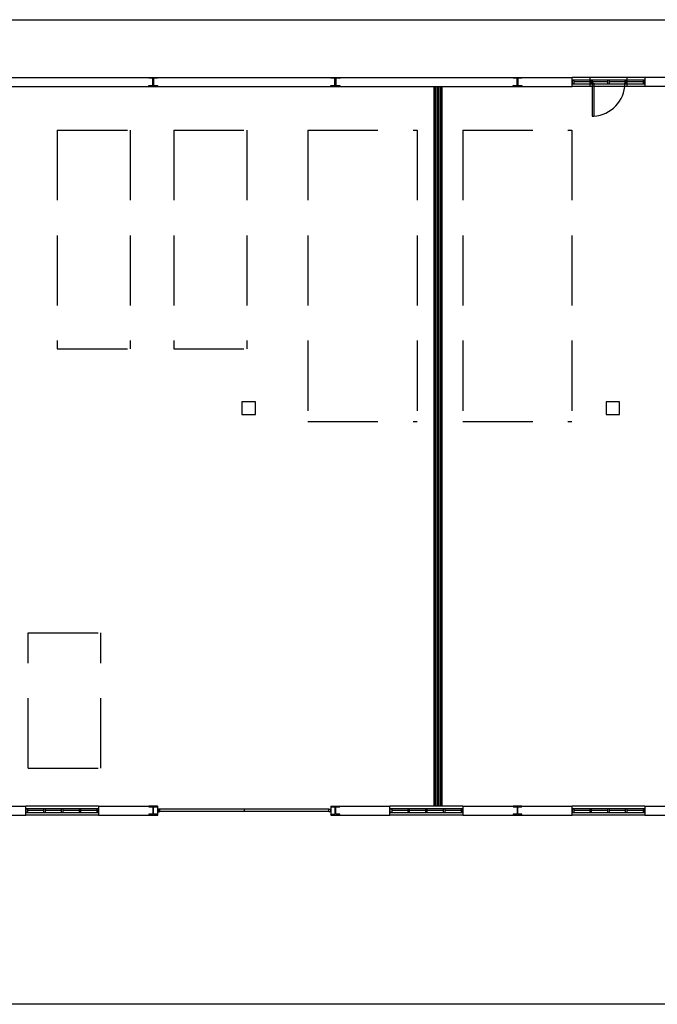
# Model space of a CAD drawing. Header units: millimetres. Extents: x -559 to 10735, y -2326 to 222.
# Tile 252 of 256: x 2415 to 2424, y -1797 to -1783. Entities that reach past the tile are written whole.
import ezdxf

# ---------------------------------------------------------------- set-up
doc = ezdxf.new("R2010")
doc.units = ezdxf.units.MM
doc.header["$LTSCALE"] = 4
doc.linetypes.add('HIDDEN', pattern=[0.375, 0.25, -0.125])
for name, color, linetype in [('Extremos da Area Total', 253, 'Continuous'), ('Modificaçoes da Planta Baixa', 255, 'Continuous'), ('Planta Baixa', 251, 'Continuous')]:
    doc.layers.add(name, color=color, linetype=linetype)
pattern_1 = [(45, (2346.128257, -1694.267369), (0.0057390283, 0.0210431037), [0.0270540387, -0.0054108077, 0, -0.0054108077])]

# ---------------------------------------------------------------- blocks, each defined once
blk = doc.blocks.new('AUW01D3S-flat-25-flat-1')
at = {"color": 9}
for p, q in [((0, 0.125), (-2, 0.125)), ((0, -0.125), (-2, -0.125))]:
    blk.add_line(p, q, dxfattribs=at)
blk = doc.blocks.new('AUD18D1S-flat-55-flat-1')
at = {"color": 9}
for p, q in [((-2, -0.125), (-2, 0.125)), ((0, 0.125), (0, -0.125))]:
    blk.add_line(p, q, dxfattribs=at)
blk = doc.blocks.new('AUD19D1S-flat-55-flat-1')
at = {"color": 9}
for p, q in [((-2, 0), (-2, 0)), ((0, 0), (0, 0))]:
    blk.add_line(p, q, dxfattribs=at)
blk = doc.blocks.new('AUD37D1S-flat-167-flat-1')
at = {"color": 9}
for p, q in [((-0.05, 0.05), (-0.05, -0.05)), ((0, 0.05), (-0.05, 0.05)), ((0, -0.05), (0, 0.05)), ((-0.05, -0.05), (0, -0.05))]:
    blk.add_line(p, q, dxfattribs=at)
at = {"color": 9, "width": 0.5, "flags": 3}
for p in [(-0.05, 0), (-0.05, -0.05)]:
    blk.add_attdef('JAMBPT', p, '', height=0.01, rotation=180, dxfattribs=at)
at = {"color": 9, "oblique": 36.8699, "width": 1.25, "flags": 3}
for p in [(-0.05, 0.05), (-0.05, 0), (-0.05, -0.05)]:
    blk.add_attdef('JAMBPT', p, '', height=0.00632, rotation=243.4349, dxfattribs=at)
blk = doc.blocks.new('AUD37D1S-flat-166-flat-1')
at = {"color": 9}
for p, q in [((0, -0.05), (0, 0.05)), ((0, 0.05), (0.05, 0.05)), ((0.05, 0.05), (0.05, -0.05)), ((0.05, -0.05), (0, -0.05))]:
    blk.add_line(p, q, dxfattribs=at)
at = {"color": 9, "text_generation_flag": 4, "width": 1.25, "flags": 3}
for p in [(0.05, 0.05), (0.05, 0), (0.05, -0.05)]:
    blk.add_attdef('JAMBPT', p, '', height=0.00632, rotation=296.5651, dxfattribs=at)
at = {"color": 9, "text_generation_flag": 4, "width": 0.5, "flags": 3}
for p in [(0.05, 0), (0.05, -0.05)]:
    blk.add_attdef('JAMBPT', p, '', height=0.01, dxfattribs=at)
blk = doc.blocks.new('AUD40D1S-flat-50-flat-1')
at = {"color": 9}
for p, q in [((-1, 0.05), (-1, -0.05)), ((1, 0.05), (-1, 0.05)), ((1, -0.05), (1, 0.05)), ((-1, -0.05), (1, -0.05))]:
    blk.add_line(p, q, dxfattribs=at)
blk = doc.blocks.new('AUD40D1S-flat-49-flat-1')
at = {"color": 9}
for p, q in [((-1, 0.05), (-1, -0.05)), ((1, 0.05), (-1, 0.05)), ((1, -0.05), (1, 0.05)), ((-1, -0.05), (1, -0.05))]:
    blk.add_line(p, q, dxfattribs=at)
blk = doc.blocks.new('AUD37D1S-flat-165-flat-1')
at = {"color": 9}
for p, q in [((-0.05, 0.05), (-0.05, -0.05)), ((0, 0.05), (-0.05, 0.05)), ((0, -0.05), (0, 0.05)), ((-0.05, -0.05), (0, -0.05))]:
    blk.add_line(p, q, dxfattribs=at)
at = {"color": 9, "width": 0.5, "flags": 3}
for p in [(-0.05, 0), (-0.05, -0.05)]:
    blk.add_attdef('JAMBPT', p, '', height=0.01, rotation=180, dxfattribs=at)
at = {"color": 9, "oblique": 36.8699, "width": 1.25, "flags": 3}
for p in [(-0.05, 0.05), (-0.05, 0), (-0.05, -0.05)]:
    blk.add_attdef('JAMBPT', p, '', height=0.00632, rotation=243.4349, dxfattribs=at)
blk = doc.blocks.new('AUD37D1S-flat-164-flat-1')
at = {"color": 9}
for p, q in [((-0.05, 0.05), (-0.05, -0.05)), ((0, 0.05), (-0.05, 0.05)), ((0, -0.05), (0, 0.05)), ((-0.05, -0.05), (0, -0.05))]:
    blk.add_line(p, q, dxfattribs=at)
at = {"color": 9, "width": 0.5, "flags": 3}
for p in [(-0.05, 0), (-0.05, -0.05)]:
    blk.add_attdef('JAMBPT', p, '', height=0.01, rotation=180, dxfattribs=at)
at = {"color": 9, "oblique": 36.8699, "width": 1.25, "flags": 3}
for p in [(-0.05, 0.05), (-0.05, 0), (-0.05, -0.05)]:
    blk.add_attdef('JAMBPT', p, '', height=0.00632, rotation=243.4349, dxfattribs=at)
blk = doc.blocks.new('AUD37D1S-flat-163-flat-1')
at = {"color": 9}
for p, q in [((-0.05, 0.05), (-0.05, -0.05)), ((0, 0.05), (-0.05, 0.05)), ((0, -0.05), (0, 0.05)), ((-0.05, -0.05), (0, -0.05))]:
    blk.add_line(p, q, dxfattribs=at)
at = {"color": 9, "width": 0.5, "flags": 3}
for p in [(-0.05, 0), (-0.05, -0.05)]:
    blk.add_attdef('JAMBPT', p, '', height=0.01, rotation=180, dxfattribs=at)
at = {"color": 9, "oblique": 36.8699, "width": 1.25, "flags": 3}
for p in [(-0.05, 0.05), (-0.05, 0), (-0.05, -0.05)]:
    blk.add_attdef('JAMBPT', p, '', height=0.00632, rotation=243.4349, dxfattribs=at)
blk = doc.blocks.new('AUW01D1S-flat-80-flat-1')
at = {"color": 9}
blk.add_line((0.21875, 0), (-0.21875, 0), dxfattribs=at)
blk = doc.blocks.new('AUW01D1S-flat-79-flat-1')
at = {"color": 9}
blk.add_line((0.21875, 0), (-0.21875, 0), dxfattribs=at)
blk = doc.blocks.new('AUW01D1S-flat-78-flat-1')
at = {"color": 9}
blk.add_line((0.21875, 0), (-0.21875, 0), dxfattribs=at)
blk = doc.blocks.new('AUW01D1S-flat-77-flat-1')
at = {"color": 9}
blk.add_line((0.21875, 0), (-0.21875, 0), dxfattribs=at)
blk = doc.blocks.new('AUW01D3S-flat-24-flat-1')
at = {"color": 9}
for p, q in [((0, 0.125), (-2, 0.125)), ((0, -0.125), (-2, -0.125))]:
    blk.add_line(p, q, dxfattribs=at)
blk = doc.blocks.new('AUD18D1S-flat-54-flat-1')
at = {"color": 9}
for p, q in [((-2, -0.125), (-2, 0.125)), ((0, 0.125), (0, -0.125))]:
    blk.add_line(p, q, dxfattribs=at)
blk = doc.blocks.new('AUD19D1S-flat-54-flat-1')
at = {"color": 9}
for p, q in [((-2, 0), (-2, 0)), ((0, 0), (0, 0))]:
    blk.add_line(p, q, dxfattribs=at)
blk = doc.blocks.new('AUD37D1S-flat-162-flat-1')
at = {"color": 9}
for p, q in [((-0.05, 0.05), (-0.05, -0.05)), ((0, 0.05), (-0.05, 0.05)), ((0, -0.05), (0, 0.05)), ((-0.05, -0.05), (0, -0.05))]:
    blk.add_line(p, q, dxfattribs=at)
at = {"color": 9, "width": 0.5, "flags": 3}
for p in [(-0.05, 0), (-0.05, -0.05)]:
    blk.add_attdef('JAMBPT', p, '', height=0.01, rotation=180, dxfattribs=at)
at = {"color": 9, "oblique": 36.8699, "width": 1.25, "flags": 3}
for p in [(-0.05, 0.05), (-0.05, 0), (-0.05, -0.05)]:
    blk.add_attdef('JAMBPT', p, '', height=0.00632, rotation=243.4349, dxfattribs=at)
blk = doc.blocks.new('AUD37D1S-flat-161-flat-1')
at = {"color": 9}
for p, q in [((0, -0.05), (0, 0.05)), ((0, 0.05), (0.05, 0.05)), ((0.05, 0.05), (0.05, -0.05)), ((0.05, -0.05), (0, -0.05))]:
    blk.add_line(p, q, dxfattribs=at)
at = {"color": 9, "text_generation_flag": 4, "width": 1.25, "flags": 3}
for p in [(0.05, 0.05), (0.05, 0), (0.05, -0.05)]:
    blk.add_attdef('JAMBPT', p, '', height=0.00632, rotation=296.5651, dxfattribs=at)
at = {"color": 9, "text_generation_flag": 4, "width": 0.5, "flags": 3}
for p in [(0.05, 0), (0.05, -0.05)]:
    blk.add_attdef('JAMBPT', p, '', height=0.01, dxfattribs=at)
blk = doc.blocks.new('AUD40D1S-flat-48-flat-1')
at = {"color": 9}
for p, q in [((-1, 0.05), (-1, -0.05)), ((1, 0.05), (-1, 0.05)), ((1, -0.05), (1, 0.05)), ((-1, -0.05), (1, -0.05))]:
    blk.add_line(p, q, dxfattribs=at)
blk = doc.blocks.new('AUD40D1S-flat-47-flat-1')
at = {"color": 9}
for p, q in [((-1, 0.05), (-1, -0.05)), ((1, 0.05), (-1, 0.05)), ((1, -0.05), (1, 0.05)), ((-1, -0.05), (1, -0.05))]:
    blk.add_line(p, q, dxfattribs=at)
blk = doc.blocks.new('AUD37D1S-flat-160-flat-1')
at = {"color": 9}
for p, q in [((-0.05, 0.05), (-0.05, -0.05)), ((0, 0.05), (-0.05, 0.05)), ((0, -0.05), (0, 0.05)), ((-0.05, -0.05), (0, -0.05))]:
    blk.add_line(p, q, dxfattribs=at)
at = {"color": 9, "width": 0.5, "flags": 3}
for p in [(-0.05, 0), (-0.05, -0.05)]:
    blk.add_attdef('JAMBPT', p, '', height=0.01, rotation=180, dxfattribs=at)
at = {"color": 9, "oblique": 36.8699, "width": 1.25, "flags": 3}
for p in [(-0.05, 0.05), (-0.05, 0), (-0.05, -0.05)]:
    blk.add_attdef('JAMBPT', p, '', height=0.00632, rotation=243.4349, dxfattribs=at)
blk = doc.blocks.new('AUD37D1S-flat-159-flat-1')
at = {"color": 9}
for p, q in [((-0.05, 0.05), (-0.05, -0.05)), ((0, 0.05), (-0.05, 0.05)), ((0, -0.05), (0, 0.05)), ((-0.05, -0.05), (0, -0.05))]:
    blk.add_line(p, q, dxfattribs=at)
at = {"color": 9, "width": 0.5, "flags": 3}
for p in [(-0.05, 0), (-0.05, -0.05)]:
    blk.add_attdef('JAMBPT', p, '', height=0.01, rotation=180, dxfattribs=at)
at = {"color": 9, "oblique": 36.8699, "width": 1.25, "flags": 3}
for p in [(-0.05, 0.05), (-0.05, 0), (-0.05, -0.05)]:
    blk.add_attdef('JAMBPT', p, '', height=0.00632, rotation=243.4349, dxfattribs=at)
blk = doc.blocks.new('AUD37D1S-flat-158-flat-1')
at = {"color": 9}
for p, q in [((-0.05, 0.05), (-0.05, -0.05)), ((0, 0.05), (-0.05, 0.05)), ((0, -0.05), (0, 0.05)), ((-0.05, -0.05), (0, -0.05))]:
    blk.add_line(p, q, dxfattribs=at)
at = {"color": 9, "width": 0.5, "flags": 3}
for p in [(-0.05, 0), (-0.05, -0.05)]:
    blk.add_attdef('JAMBPT', p, '', height=0.01, rotation=180, dxfattribs=at)
at = {"color": 9, "oblique": 36.8699, "width": 1.25, "flags": 3}
for p in [(-0.05, 0.05), (-0.05, 0), (-0.05, -0.05)]:
    blk.add_attdef('JAMBPT', p, '', height=0.00632, rotation=243.4349, dxfattribs=at)
blk = doc.blocks.new('AUW01D1S-flat-76-flat-1')
at = {"color": 9}
blk.add_line((0.21875, 0), (-0.21875, 0), dxfattribs=at)
blk = doc.blocks.new('AUW01D1S-flat-75-flat-1')
at = {"color": 9}
blk.add_line((0.21875, 0), (-0.21875, 0), dxfattribs=at)
blk = doc.blocks.new('AUW01D1S-flat-74-flat-1')
at = {"color": 9}
blk.add_line((0.21875, 0), (-0.21875, 0), dxfattribs=at)
blk = doc.blocks.new('AUW01D1S-flat-73-flat-1')
at = {"color": 9}
blk.add_line((0.21875, 0), (-0.21875, 0), dxfattribs=at)
blk = doc.blocks.new('AUW01D3S-flat-23-flat-1')
at = {"color": 9}
for p, q in [((0, 0.125), (-2, 0.125)), ((0, -0.125), (-2, -0.125))]:
    blk.add_line(p, q, dxfattribs=at)
blk = doc.blocks.new('AUD18D1S-flat-53-flat-1')
at = {"color": 9}
for p, q in [((-2, -0.125), (-2, 0.125)), ((0, 0.125), (0, -0.125))]:
    blk.add_line(p, q, dxfattribs=at)
blk = doc.blocks.new('AUD19D1S-flat-53-flat-1')
at = {"color": 9}
for p, q in [((-2, 0), (-2, 0)), ((0, 0), (0, 0))]:
    blk.add_line(p, q, dxfattribs=at)
blk = doc.blocks.new('AUD37D1S-flat-157-flat-1')
at = {"color": 9}
for p, q in [((-0.05, 0.05), (-0.05, -0.05)), ((0, 0.05), (-0.05, 0.05)), ((0, -0.05), (0, 0.05)), ((-0.05, -0.05), (0, -0.05))]:
    blk.add_line(p, q, dxfattribs=at)
at = {"color": 9, "width": 0.5, "flags": 3}
for p in [(-0.05, 0), (-0.05, -0.05)]:
    blk.add_attdef('JAMBPT', p, '', height=0.01, rotation=180, dxfattribs=at)
at = {"color": 9, "oblique": 36.8699, "width": 1.25, "flags": 3}
for p in [(-0.05, 0.05), (-0.05, 0), (-0.05, -0.05)]:
    blk.add_attdef('JAMBPT', p, '', height=0.00632, rotation=243.4349, dxfattribs=at)
blk = doc.blocks.new('AUD37D1S-flat-156-flat-1')
at = {"color": 9}
for p, q in [((0, -0.05), (0, 0.05)), ((0, 0.05), (0.05, 0.05)), ((0.05, 0.05), (0.05, -0.05)), ((0.05, -0.05), (0, -0.05))]:
    blk.add_line(p, q, dxfattribs=at)
at = {"color": 9, "text_generation_flag": 4, "width": 1.25, "flags": 3}
for p in [(0.05, 0.05), (0.05, 0), (0.05, -0.05)]:
    blk.add_attdef('JAMBPT', p, '', height=0.00632, rotation=296.5651, dxfattribs=at)
at = {"color": 9, "text_generation_flag": 4, "width": 0.5, "flags": 3}
for p in [(0.05, 0), (0.05, -0.05)]:
    blk.add_attdef('JAMBPT', p, '', height=0.01, dxfattribs=at)
blk = doc.blocks.new('AUD40D1S-flat-46-flat-1')
at = {"color": 9}
for p, q in [((-1, 0.05), (-1, -0.05)), ((1, 0.05), (-1, 0.05)), ((1, -0.05), (1, 0.05)), ((-1, -0.05), (1, -0.05))]:
    blk.add_line(p, q, dxfattribs=at)
blk = doc.blocks.new('AUD40D1S-flat-45-flat-1')
at = {"color": 9}
for p, q in [((-1, 0.05), (-1, -0.05)), ((1, 0.05), (-1, 0.05)), ((1, -0.05), (1, 0.05)), ((-1, -0.05), (1, -0.05))]:
    blk.add_line(p, q, dxfattribs=at)
blk = doc.blocks.new('AUD37D1S-flat-155-flat-1')
at = {"color": 9}
for p, q in [((-0.05, 0.05), (-0.05, -0.05)), ((0, 0.05), (-0.05, 0.05)), ((0, -0.05), (0, 0.05)), ((-0.05, -0.05), (0, -0.05))]:
    blk.add_line(p, q, dxfattribs=at)
at = {"color": 9, "width": 0.5, "flags": 3}
for p in [(-0.05, 0), (-0.05, -0.05)]:
    blk.add_attdef('JAMBPT', p, '', height=0.01, rotation=180, dxfattribs=at)
at = {"color": 9, "oblique": 36.8699, "width": 1.25, "flags": 3}
for p in [(-0.05, 0.05), (-0.05, 0), (-0.05, -0.05)]:
    blk.add_attdef('JAMBPT', p, '', height=0.00632, rotation=243.4349, dxfattribs=at)
blk = doc.blocks.new('AUD37D1S-flat-154-flat-1')
at = {"color": 9}
for p, q in [((-0.05, 0.05), (-0.05, -0.05)), ((0, 0.05), (-0.05, 0.05)), ((0, -0.05), (0, 0.05)), ((-0.05, -0.05), (0, -0.05))]:
    blk.add_line(p, q, dxfattribs=at)
at = {"color": 9, "width": 0.5, "flags": 3}
for p in [(-0.05, 0), (-0.05, -0.05)]:
    blk.add_attdef('JAMBPT', p, '', height=0.01, rotation=180, dxfattribs=at)
at = {"color": 9, "oblique": 36.8699, "width": 1.25, "flags": 3}
for p in [(-0.05, 0.05), (-0.05, 0), (-0.05, -0.05)]:
    blk.add_attdef('JAMBPT', p, '', height=0.00632, rotation=243.4349, dxfattribs=at)
blk = doc.blocks.new('AUD37D1S-flat-153-flat-1')
at = {"color": 9}
for p, q in [((-0.05, 0.05), (-0.05, -0.05)), ((0, 0.05), (-0.05, 0.05)), ((0, -0.05), (0, 0.05)), ((-0.05, -0.05), (0, -0.05))]:
    blk.add_line(p, q, dxfattribs=at)
at = {"color": 9, "width": 0.5, "flags": 3}
for p in [(-0.05, 0), (-0.05, -0.05)]:
    blk.add_attdef('JAMBPT', p, '', height=0.01, rotation=180, dxfattribs=at)
at = {"color": 9, "oblique": 36.8699, "width": 1.25, "flags": 3}
for p in [(-0.05, 0.05), (-0.05, 0), (-0.05, -0.05)]:
    blk.add_attdef('JAMBPT', p, '', height=0.00632, rotation=243.4349, dxfattribs=at)
blk = doc.blocks.new('AUW01D1S-flat-72-flat-1')
at = {"color": 9}
blk.add_line((0.21875, 0), (-0.21875, 0), dxfattribs=at)
blk = doc.blocks.new('AUW01D1S-flat-71-flat-1')
at = {"color": 9}
blk.add_line((0.21875, 0), (-0.21875, 0), dxfattribs=at)
blk = doc.blocks.new('AUW01D1S-flat-70-flat-1')
at = {"color": 9}
blk.add_line((0.21875, 0), (-0.21875, 0), dxfattribs=at)
blk = doc.blocks.new('AUW01D1S-flat-69-flat-1')
at = {"color": 9}
blk.add_line((0.21875, 0), (-0.21875, 0), dxfattribs=at)
blk = doc.blocks.new('AUW01D3S-flat-22-flat-1')
at = {"color": 9}
for p, q in [((0, 0.125), (-2, 0.125)), ((0, -0.125), (-2, -0.125))]:
    blk.add_line(p, q, dxfattribs=at)
blk = doc.blocks.new('AUD18D1S-flat-52-flat-1')
at = {"color": 9}
for p, q in [((-2, -0.125), (-2, 0.125)), ((0, 0.125), (0, -0.125))]:
    blk.add_line(p, q, dxfattribs=at)
blk = doc.blocks.new('AUD19D1S-flat-52-flat-1')
at = {"color": 9}
for p, q in [((-2, 0), (-2, 0)), ((0, 0), (0, 0))]:
    blk.add_line(p, q, dxfattribs=at)
blk = doc.blocks.new('AUD37D1S-flat-152-flat-1')
at = {"color": 9}
for p, q in [((-0.05, 0.05), (-0.05, -0.05)), ((0, 0.05), (-0.05, 0.05)), ((0, -0.05), (0, 0.05)), ((-0.05, -0.05), (0, -0.05))]:
    blk.add_line(p, q, dxfattribs=at)
at = {"color": 9, "width": 0.5, "flags": 3}
for p in [(-0.05, 0), (-0.05, -0.05)]:
    blk.add_attdef('JAMBPT', p, '', height=0.01, rotation=180, dxfattribs=at)
at = {"color": 9, "oblique": 36.8699, "width": 1.25, "flags": 3}
for p in [(-0.05, 0.05), (-0.05, 0), (-0.05, -0.05)]:
    blk.add_attdef('JAMBPT', p, '', height=0.00632, rotation=243.4349, dxfattribs=at)
blk = doc.blocks.new('AUD37D1S-flat-151-flat-1')
at = {"color": 9}
for p, q in [((0, -0.05), (0, 0.05)), ((0, 0.05), (0.05, 0.05)), ((0.05, 0.05), (0.05, -0.05)), ((0.05, -0.05), (0, -0.05))]:
    blk.add_line(p, q, dxfattribs=at)
at = {"color": 9, "text_generation_flag": 4, "width": 1.25, "flags": 3}
for p in [(0.05, 0.05), (0.05, 0), (0.05, -0.05)]:
    blk.add_attdef('JAMBPT', p, '', height=0.00632, rotation=296.5651, dxfattribs=at)
at = {"color": 9, "text_generation_flag": 4, "width": 0.5, "flags": 3}
for p in [(0.05, 0), (0.05, -0.05)]:
    blk.add_attdef('JAMBPT', p, '', height=0.01, dxfattribs=at)
blk = doc.blocks.new('AUD40D1S-flat-44-flat-1')
at = {"color": 9}
for p, q in [((-1, 0.05), (-1, -0.05)), ((1, 0.05), (-1, 0.05)), ((1, -0.05), (1, 0.05)), ((-1, -0.05), (1, -0.05))]:
    blk.add_line(p, q, dxfattribs=at)
blk = doc.blocks.new('AUD40D1S-flat-43-flat-1')
at = {"color": 9}
for p, q in [((-1, 0.05), (-1, -0.05)), ((1, 0.05), (-1, 0.05)), ((1, -0.05), (1, 0.05)), ((-1, -0.05), (1, -0.05))]:
    blk.add_line(p, q, dxfattribs=at)
blk = doc.blocks.new('AUD37D1S-flat-150-flat-1')
at = {"color": 9}
for p, q in [((-0.05, 0.05), (-0.05, -0.05)), ((0, 0.05), (-0.05, 0.05)), ((0, -0.05), (0, 0.05)), ((-0.05, -0.05), (0, -0.05))]:
    blk.add_line(p, q, dxfattribs=at)
at = {"color": 9, "width": 0.5, "flags": 3}
for p in [(-0.05, 0), (-0.05, -0.05)]:
    blk.add_attdef('JAMBPT', p, '', height=0.01, rotation=180, dxfattribs=at)
at = {"color": 9, "oblique": 36.8699, "width": 1.25, "flags": 3}
for p in [(-0.05, 0.05), (-0.05, 0), (-0.05, -0.05)]:
    blk.add_attdef('JAMBPT', p, '', height=0.00632, rotation=243.4349, dxfattribs=at)
blk = doc.blocks.new('AUD37D1S-flat-149-flat-1')
at = {"color": 9}
for p, q in [((-0.05, 0.05), (-0.05, -0.05)), ((0, 0.05), (-0.05, 0.05)), ((0, -0.05), (0, 0.05)), ((-0.05, -0.05), (0, -0.05))]:
    blk.add_line(p, q, dxfattribs=at)
at = {"color": 9, "width": 0.5, "flags": 3}
for p in [(-0.05, 0), (-0.05, -0.05)]:
    blk.add_attdef('JAMBPT', p, '', height=0.01, rotation=180, dxfattribs=at)
at = {"color": 9, "oblique": 36.8699, "width": 1.25, "flags": 3}
for p in [(-0.05, 0.05), (-0.05, 0), (-0.05, -0.05)]:
    blk.add_attdef('JAMBPT', p, '', height=0.00632, rotation=243.4349, dxfattribs=at)
blk = doc.blocks.new('AUD37D1S-flat-148-flat-1')
at = {"color": 9}
for p, q in [((-0.05, 0.05), (-0.05, -0.05)), ((0, 0.05), (-0.05, 0.05)), ((0, -0.05), (0, 0.05)), ((-0.05, -0.05), (0, -0.05))]:
    blk.add_line(p, q, dxfattribs=at)
at = {"color": 9, "width": 0.5, "flags": 3}
for p in [(-0.05, 0), (-0.05, -0.05)]:
    blk.add_attdef('JAMBPT', p, '', height=0.01, rotation=180, dxfattribs=at)
at = {"color": 9, "oblique": 36.8699, "width": 1.25, "flags": 3}
for p in [(-0.05, 0.05), (-0.05, 0), (-0.05, -0.05)]:
    blk.add_attdef('JAMBPT', p, '', height=0.00632, rotation=243.4349, dxfattribs=at)
blk = doc.blocks.new('AUW01D1S-flat-68-flat-1')
at = {"color": 9}
blk.add_line((0.21875, 0), (-0.21875, 0), dxfattribs=at)
blk = doc.blocks.new('AUW01D1S-flat-67-flat-1')
at = {"color": 9}
blk.add_line((0.21875, 0), (-0.21875, 0), dxfattribs=at)
blk = doc.blocks.new('AUW01D1S-flat-66-flat-1')
at = {"color": 9}
blk.add_line((0.21875, 0), (-0.21875, 0), dxfattribs=at)
blk = doc.blocks.new('AUW01D1S-flat-65-flat-1')
at = {"color": 9}
blk.add_line((0.21875, 0), (-0.21875, 0), dxfattribs=at)
blk = doc.blocks.new('AUD18D1S-flat-22-flat-1')
at = {"color": 9}
for p, q in [((0, -0.125), (0, 0.125)), ((4.75, 0.125), (4.75, -0.125))]:
    blk.add_line(p, q, dxfattribs=at)
blk = doc.blocks.new('AUD19D1S-flat-22-flat-1')
at = {"color": 9}
for p, q in [((0, 0), (0, 0)), ((4.75, 0), (4.75, 0))]:
    blk.add_line(p, q, dxfattribs=at)
blk = doc.blocks.new('AUD37D1S-flat-62-flat-1')
at = {"color": 9}
for p, q in [((0, 0.0375), (0, -0.0375)), ((0.05, 0.0375), (0, 0.0375)), ((0.05, -0.0375), (0.05, 0.0375)), ((0, -0.0375), (0.05, -0.0375))]:
    blk.add_line(p, q, dxfattribs=at)
at = {"color": 9, "oblique": 22.61986, "width": 1.083333, "flags": 3}
for p in [(0.05, 0.0375), (0.05, 0), (0.05, -0.0375)]:
    blk.add_attdef('JAMBPT', p, '', height=0.00588, rotation=56.30993, dxfattribs=at)
at = {"color": 9, "width": 0.666667, "flags": 3}
for p in [(0.05, 0.0375), (0.05, 0)]:
    blk.add_attdef('JAMBPT', p, '', height=0.0075, dxfattribs=at)
blk = doc.blocks.new('AUD37D1S-flat-61-flat-1')
at = {"color": 9}
for p, q in [((-0.05, 0.0375), (0, 0.0375)), ((-0.05, -0.0375), (-0.05, 0.0375)), ((0, 0.0375), (0, -0.0375)), ((0, -0.0375), (-0.05, -0.0375))]:
    blk.add_line(p, q, dxfattribs=at)
at = {"color": 9, "text_generation_flag": 4, "flags": 3}
for p, height, rotation, width in [((-0.05, 0.0375), 0.0075, 180, 0.666667), ((-0.05, 0), 0.0075, 180, 0.666667), ((-0.05, 0.0375), 0.00588, 123.69007, 1.083333), ((-0.05, 0), 0.00588, 123.69007, 1.083333), ((-0.05, -0.0375), 0.00588, 123.69007, 1.083333)]:
    blk.add_attdef('JAMBPT', p, '', height=height, rotation=rotation, dxfattribs=dict(at, width=width))
blk = doc.blocks.new('AUD41D1S-flat-12-flat-1')
at = {"color": 9}
for p, q in [((-2.375, 0.0375), (-2.375, -0.0375)), ((2.375, -0.0375), (2.375, 0.0375))]:
    blk.add_line(p, q, dxfattribs=at)
blk = doc.blocks.new('AUD10D1S-flat-1-flat-1')
at = {"color": 9}
for p, q in [((0, 0), (0, -0.05)), ((4.65, 0), (0, 0)), ((4.65, -0.05), (4.65, 0)), ((0, -0.05), (4.65, -0.05))]:
    blk.add_line(p, q, dxfattribs=at)
blk = doc.blocks.new('AUD18D1S-flat-21-flat-1')
at = {"color": 9}
for p, q in [((-1, -0.125), (-1, 0.125)), ((0, 0.125), (0, -0.125))]:
    blk.add_line(p, q, dxfattribs=at)
blk = doc.blocks.new('AUD19D1S-flat-21-flat-1')
at = {"color": 9}
for p, q in [((0, 0), (0, 0)), ((-1, 0), (-1, 0))]:
    blk.add_line(p, q, dxfattribs=at)
blk = doc.blocks.new('AUD37D1S-flat-60-flat-1')
at = {"color": 9}
for p, q in [((-0.05, 0.0375), (-0.05, -0.0375)), ((0, 0.0375), (-0.05, 0.0375)), ((0, -0.0375), (0, 0.0375)), ((-0.05, -0.0375), (0, -0.0375))]:
    blk.add_line(p, q, dxfattribs=at)
at = {"color": 9, "width": 0.666667, "flags": 3}
for p in [(-0.05, 0), (-0.05, -0.0375)]:
    blk.add_attdef('JAMBPT', p, '', height=0.0075, rotation=180, dxfattribs=at)
at = {"color": 9, "oblique": 22.61986, "width": 1.083333, "flags": 3}
for p in [(-0.05, 0.0375), (-0.05, 0), (-0.05, -0.0375)]:
    blk.add_attdef('JAMBPT', p, '', height=0.00588, rotation=236.30993, dxfattribs=at)
blk = doc.blocks.new('AUD37D1S-flat-59-flat-1')
at = {"color": 9}
for p, q in [((0, -0.0375), (0, 0.0375)), ((0, 0.0375), (0.05, 0.0375)), ((0.05, 0.0375), (0.05, -0.0375)), ((0.05, -0.0375), (0, -0.0375))]:
    blk.add_line(p, q, dxfattribs=at)
at = {"color": 9, "text_generation_flag": 4, "width": 1.083333, "flags": 3}
for p in [(0.05, 0.0375), (0.05, 0), (0.05, -0.0375)]:
    blk.add_attdef('JAMBPT', p, '', height=0.00588, rotation=303.69007, dxfattribs=at)
at = {"color": 9, "text_generation_flag": 4, "width": 0.666667, "flags": 3}
for p in [(0.05, 0), (0.05, -0.0375)]:
    blk.add_attdef('JAMBPT', p, '', height=0.0075, dxfattribs=at)
blk = doc.blocks.new('AUD41D1S-flat-11-flat-1')
at = {"color": 9}
for p, q in [((-0.5, 0.0375), (-0.5, -0.0375)), ((0.5, -0.0375), (0.5, 0.0375))]:
    blk.add_line(p, q, dxfattribs=at)
blk = doc.blocks.new('AUD29D1S-flat-15-flat-1')
at = {"color": 9}
for p, q in [((-0.45, 0), (-0.406, 0)), ((-0.45, 0), (-0.45, -0.9)), ((-0.406, 0), (-0.406, -0.9)), ((-0.45, -0.9), (-0.406, -0.9))]:
    blk.add_line(p, q, dxfattribs=at)
blk.add_ellipse((-0.45, 0), major_axis=(-0.636, -0.636), ratio=1, start_param=0.834028, end_param=2.356194, dxfattribs=at)

msp = doc.modelspace()

# ---------------------------------------------------------------- hatches: boundary and pattern name
at = {"layer": 'Modificaçoes da Planta Baixa'}
h = msp.add_hatch(dxfattribs=at)
h.set_pattern_fill('ANSI36', color=256, scale=0.003408)
h.set_pattern_definition(pattern_1)
h.paths.add_polyline_path([(2421.216, -1784.09), (2421.208, -1784.09), (2421.208, -1794.347), (2421.216, -1794.347)])
h.paths.add_polyline_path([(2421.235, -1784.09), (2421.227, -1784.09), (2421.227, -1794.347), (2421.235, -1794.347)])
h.paths.add_polyline_path([(2421.265, -1784.09), (2421.257, -1784.09), (2421.257, -1794.347), (2421.265, -1794.347)])
h.paths.add_polyline_path([(2421.295, -1784.09), (2421.287, -1784.09), (2421.287, -1794.347), (2421.295, -1794.347)])
h.paths.add_polyline_path([(2421.314, -1784.09), (2421.306, -1784.09), (2421.306, -1794.347), (2421.314, -1794.347)])
h = msp.add_hatch(dxfattribs=at)
h.set_pattern_fill('ANSI36', color=256, scale=0.003408)
h.set_pattern_definition(pattern_1)
h.paths.add_polyline_path([(2421.216, -1784.09), (2421.208, -1784.09), (2421.208, -1794.347), (2421.216, -1794.347)])
h.paths.add_polyline_path([(2421.235, -1784.09), (2421.227, -1784.09), (2421.227, -1794.347), (2421.235, -1794.347)])
h.paths.add_polyline_path([(2421.265, -1784.09), (2421.257, -1784.09), (2421.257, -1794.347), (2421.265, -1794.347)])
h.paths.add_polyline_path([(2421.295, -1784.09), (2421.287, -1784.09), (2421.287, -1794.347), (2421.295, -1794.347)])
h.paths.add_polyline_path([(2421.314, -1784.09), (2421.306, -1784.09), (2421.306, -1794.347), (2421.314, -1794.347)])

# ---------------------------------------------------------------- linework, layer by layer
at = {"layer": 'Extremos da Area Total'}
msp.add_lwpolyline([(2380.318, -1784.773), (2380.318, -1783.138), (2428.891, -1783.138), (2428.891, -1797.173), (2380.318, -1797.173), (2380.318, -1785.049)], dxfattribs=at)
msp.add_lwpolyline([(2380.318, -1784.773), (2380.318, -1783.138), (2428.891, -1783.138), (2428.891, -1797.173), (2380.318, -1797.173), (2380.318, -1785.049)], dxfattribs=at)
at = {"layer": 'Modificaçoes da Planta Baixa'}
msp.add_line((2421.314, -1794.347), (2421.208, -1794.347), dxfattribs=at)
msp.add_line((2421.314, -1794.347), (2421.208, -1794.347), dxfattribs=at)
for points in [[(2421.208, -1794.347), (2421.208, -1784.09), (2421.314, -1784.09), (2421.314, -1794.347)], [(2421.208, -1794.347), (2421.208, -1784.09), (2421.314, -1784.09), (2421.314, -1794.347)], [(2421.216, -1794.347), (2421.216, -1784.09), (2421.227, -1784.09), (2421.227, -1794.347)], [(2421.216, -1794.347), (2421.216, -1784.09), (2421.227, -1784.09), (2421.227, -1794.347)], [(2421.235, -1794.347), (2421.235, -1784.09), (2421.287, -1784.09), (2421.287, -1794.347)], [(2421.235, -1794.347), (2421.235, -1784.09), (2421.287, -1784.09), (2421.287, -1794.347)], [(2421.257, -1794.347), (2421.257, -1784.09), (2421.265, -1784.09), (2421.265, -1794.347)], [(2421.257, -1794.347), (2421.257, -1784.09), (2421.265, -1784.09), (2421.265, -1794.347)], [(2421.295, -1794.347), (2421.295, -1784.09), (2421.306, -1784.09), (2421.306, -1794.347)], [(2421.295, -1794.347), (2421.295, -1784.09), (2421.306, -1784.09), (2421.306, -1794.347)]]:
    msp.add_lwpolyline(points, dxfattribs=at)
at = {"layer": 'Planta Baixa'}
for p, q in [((2394.231, -1783.96), (2423.173, -1783.96)), ((2394.231, -1783.96), (2423.173, -1783.96)), ((2425.77, -1783.96), (2424.212, -1783.96)), ((2425.77, -1783.96), (2424.212, -1783.96)), ((2394.231, -1784.09), (2423.173, -1784.09)), ((2394.231, -1784.09), (2423.173, -1784.09)), ((2425.77, -1784.09), (2424.212, -1784.09)), ((2425.77, -1784.09), (2424.212, -1784.09)), ((2413.824, -1794.347), (2415.382, -1794.347)), ((2413.824, -1794.347), (2415.382, -1794.347)), ((2416.421, -1794.347), (2417.265, -1794.347)), ((2416.421, -1794.347), (2417.265, -1794.347)), ((2419.732, -1794.347), (2420.576, -1794.347)), ((2419.732, -1794.347), (2420.576, -1794.347)), ((2421.615, -1794.347), (2423.173, -1794.347)), ((2421.615, -1794.347), (2423.173, -1794.347)), ((2424.212, -1794.347), (2425.77, -1794.347)), ((2424.212, -1794.347), (2425.77, -1794.347)), ((2413.824, -1794.477), (2415.382, -1794.477)), ((2413.824, -1794.477), (2415.382, -1794.477)), ((2416.421, -1794.477), (2417.265, -1794.477)), ((2416.421, -1794.477), (2417.265, -1794.477)), ((2418.499, -1794.393), (2418.499, -1794.419)), ((2418.499, -1794.393), (2418.499, -1794.419)), ((2419.732, -1794.477), (2420.576, -1794.477)), ((2419.732, -1794.477), (2420.576, -1794.477)), ((2421.615, -1794.477), (2423.173, -1794.477)), ((2421.615, -1794.477), (2423.173, -1794.477)), ((2424.212, -1794.477), (2425.77, -1794.477)), ((2424.212, -1794.477), (2425.77, -1794.477))]:
    msp.add_line(p, q, dxfattribs=at)
at = {"layer": 'Planta Baixa', "linetype": 'HIDDEN'}
for p, q in [((2415.832, -1784.712), (2415.832, -1787.829)), ((2415.832, -1784.712), (2416.871, -1784.712)), ((2415.832, -1784.712), (2415.832, -1787.829)), ((2415.832, -1784.712), (2416.871, -1784.712)), ((2416.871, -1784.712), (2416.871, -1787.829)), ((2416.871, -1784.712), (2416.871, -1787.829)), ((2417.494, -1784.712), (2418.533, -1784.712)), ((2417.494, -1784.712), (2417.494, -1787.829)), ((2417.494, -1784.712), (2418.533, -1784.712)), ((2417.494, -1784.712), (2417.494, -1787.829)), ((2418.533, -1784.712), (2418.533, -1787.829)), ((2418.533, -1784.712), (2418.533, -1787.829)), ((2419.405, -1784.712), (2420.963, -1784.712)), ((2419.405, -1784.712), (2419.405, -1788.867)), ((2419.405, -1784.712), (2420.963, -1784.712)), ((2419.405, -1784.712), (2419.405, -1788.867)), ((2420.963, -1784.712), (2420.963, -1788.867)), ((2420.963, -1784.712), (2420.963, -1788.867)), ((2421.613, -1784.712), (2421.613, -1788.867)), ((2421.613, -1784.712), (2423.171, -1784.712)), ((2421.613, -1784.712), (2421.613, -1788.867)), ((2421.613, -1784.712), (2423.171, -1784.712)), ((2423.171, -1784.712), (2423.171, -1788.867)), ((2423.171, -1784.712), (2423.171, -1788.867)), ((2415.832, -1787.829), (2416.871, -1787.829)), ((2415.832, -1787.829), (2416.871, -1787.829)), ((2417.494, -1787.829), (2418.533, -1787.829)), ((2417.494, -1787.829), (2418.533, -1787.829)), ((2419.405, -1788.867), (2420.963, -1788.867)), ((2419.405, -1788.867), (2420.963, -1788.867)), ((2421.613, -1788.867), (2423.171, -1788.867)), ((2421.613, -1788.867), (2423.171, -1788.867)), ((2415.417, -1793.808), (2415.417, -1791.876)), ((2415.417, -1791.876), (2416.455, -1791.876)), ((2415.417, -1793.808), (2415.417, -1791.876)), ((2415.417, -1791.876), (2416.455, -1791.876)), ((2416.455, -1793.808), (2416.455, -1791.876)), ((2416.455, -1793.808), (2416.455, -1791.876)), ((2415.417, -1793.808), (2416.455, -1793.808)), ((2415.417, -1793.808), (2416.455, -1793.808))]:
    msp.add_line(p, q, dxfattribs=at)
at = {"layer": 'Planta Baixa'}
for points in [[(2417.263, -1783.963), (2417.263, -1783.973), (2417.211, -1783.973, 0.414214), (2417.205, -1783.978), (2417.205, -1784.072, 0.414214), (2417.211, -1784.077), (2417.263, -1784.077), (2417.263, -1784.087), (2417.138, -1784.087), (2417.138, -1784.077), (2417.19, -1784.077, 0.414214), (2417.195, -1784.072), (2417.195, -1783.978, 0.414214), (2417.19, -1783.973), (2417.138, -1783.973), (2417.138, -1783.963)], [(2417.263, -1783.963), (2417.263, -1783.973), (2417.211, -1783.973, 0.414214), (2417.205, -1783.978), (2417.205, -1784.072, 0.414214), (2417.211, -1784.077), (2417.263, -1784.077), (2417.263, -1784.087), (2417.138, -1784.087), (2417.138, -1784.077), (2417.19, -1784.077, 0.414214), (2417.195, -1784.072), (2417.195, -1783.978, 0.414214), (2417.19, -1783.973), (2417.138, -1783.973), (2417.138, -1783.963)], [(2419.86, -1783.963), (2419.86, -1783.974), (2419.808, -1783.973, 0.414214), (2419.803, -1783.978), (2419.802, -1784.072, 0.414214), (2419.807, -1784.077), (2419.859, -1784.078), (2419.859, -1784.088), (2419.734, -1784.087), (2419.734, -1784.076), (2419.786, -1784.077, 0.414214), (2419.791, -1784.072), (2419.792, -1783.978, 0.414214), (2419.787, -1783.973), (2419.735, -1783.973), (2419.735, -1783.962)], [(2419.86, -1783.963), (2419.86, -1783.974), (2419.808, -1783.973, 0.414214), (2419.803, -1783.978), (2419.802, -1784.072, 0.414214), (2419.807, -1784.077), (2419.859, -1784.078), (2419.859, -1784.088), (2419.734, -1784.087), (2419.734, -1784.076), (2419.786, -1784.077, 0.414214), (2419.791, -1784.072), (2419.792, -1783.978, 0.414214), (2419.787, -1783.973), (2419.735, -1783.973), (2419.735, -1783.962)], [(2422.456, -1783.963), (2422.456, -1783.973), (2422.404, -1783.973, 0.414214), (2422.399, -1783.978), (2422.399, -1784.072, 0.414214), (2422.404, -1784.077), (2422.456, -1784.077), (2422.456, -1784.087), (2422.332, -1784.087), (2422.332, -1784.077), (2422.383, -1784.077, 0.414214), (2422.389, -1784.072), (2422.389, -1783.978, 0.414214), (2422.383, -1783.973), (2422.332, -1783.973), (2422.332, -1783.963)], [(2422.456, -1783.963), (2422.456, -1783.973), (2422.404, -1783.973, 0.414214), (2422.399, -1783.978), (2422.399, -1784.072, 0.414214), (2422.404, -1784.077), (2422.456, -1784.077), (2422.456, -1784.087), (2422.332, -1784.087), (2422.332, -1784.077), (2422.383, -1784.077, 0.414214), (2422.389, -1784.072), (2422.389, -1783.978, 0.414214), (2422.383, -1783.973), (2422.332, -1783.973), (2422.332, -1783.963)], [(2417.263, -1794.475), (2417.263, -1794.464), (2417.211, -1794.464, -0.414214), (2417.205, -1794.459), (2417.205, -1794.366, -0.414214), (2417.211, -1794.36), (2417.263, -1794.36), (2417.263, -1794.35), (2417.138, -1794.35), (2417.138, -1794.36), (2417.19, -1794.36, -0.414214), (2417.195, -1794.366), (2417.195, -1794.459, -0.414214), (2417.19, -1794.464), (2417.138, -1794.464), (2417.138, -1794.475)], [(2417.263, -1794.475), (2417.263, -1794.464), (2417.211, -1794.464, -0.414214), (2417.205, -1794.459), (2417.205, -1794.366, -0.414214), (2417.211, -1794.36), (2417.263, -1794.36), (2417.263, -1794.35), (2417.138, -1794.35), (2417.138, -1794.36), (2417.19, -1794.36, -0.414214), (2417.195, -1794.366), (2417.195, -1794.459, -0.414214), (2417.19, -1794.464), (2417.138, -1794.464), (2417.138, -1794.475)], [(2419.86, -1794.474), (2419.86, -1794.464), (2419.808, -1794.464, -0.414214), (2419.803, -1794.459), (2419.802, -1794.366, -0.414214), (2419.807, -1794.36), (2419.859, -1794.36), (2419.859, -1794.349), (2419.734, -1794.351), (2419.734, -1794.361), (2419.786, -1794.36, -0.414214), (2419.791, -1794.366), (2419.792, -1794.459, -0.414214), (2419.787, -1794.464), (2419.735, -1794.465), (2419.735, -1794.475)], [(2419.86, -1794.474), (2419.86, -1794.464), (2419.808, -1794.464, -0.414214), (2419.803, -1794.459), (2419.802, -1794.366, -0.414214), (2419.807, -1794.36), (2419.859, -1794.36), (2419.859, -1794.349), (2419.734, -1794.351), (2419.734, -1794.361), (2419.786, -1794.36, -0.414214), (2419.791, -1794.366), (2419.792, -1794.459, -0.414214), (2419.787, -1794.464), (2419.735, -1794.465), (2419.735, -1794.475)], [(2422.456, -1794.475), (2422.456, -1794.464), (2422.404, -1794.464, -0.414214), (2422.399, -1794.459), (2422.399, -1794.366, -0.414214), (2422.404, -1794.36), (2422.456, -1794.36), (2422.456, -1794.35), (2422.332, -1794.35), (2422.332, -1794.36), (2422.383, -1794.36, -0.414214), (2422.389, -1794.366), (2422.389, -1794.459, -0.414214), (2422.383, -1794.464), (2422.332, -1794.464), (2422.332, -1794.475)], [(2422.456, -1794.475), (2422.456, -1794.464), (2422.404, -1794.464, -0.414214), (2422.399, -1794.459), (2422.399, -1794.366, -0.414214), (2422.404, -1794.36), (2422.456, -1794.36), (2422.456, -1794.35), (2422.332, -1794.35), (2422.332, -1794.36), (2422.383, -1794.36, -0.414214), (2422.389, -1794.366), (2422.389, -1794.459, -0.414214), (2422.383, -1794.464), (2422.332, -1794.464), (2422.332, -1794.475)]]:
    msp.add_lwpolyline(points, format="xyb", close=True, dxfattribs=at)
for points in [[(2418.463, -1788.766), (2418.657, -1788.766), (2418.657, -1788.587), (2418.463, -1788.587)], [(2418.463, -1788.766), (2418.657, -1788.766), (2418.657, -1788.587), (2418.463, -1788.587)], [(2423.657, -1788.766), (2423.85, -1788.766), (2423.85, -1788.587), (2423.657, -1788.587)], [(2423.657, -1788.766), (2423.85, -1788.766), (2423.85, -1788.587), (2423.657, -1788.587)]]:
    msp.add_lwpolyline(points, close=True, dxfattribs=at)

# ---------------------------------------------------------------- block references
at = {"layer": 'Planta Baixa', "xscale": 0.5193635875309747, "yscale": 0.5193635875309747, "zscale": 0.5193635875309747}
for name, p in [('AUW01D3S-flat-25-flat-1', (2424.212, -1784.025)), ('AUD18D1S-flat-55-flat-1', (2424.212, -1784.025)), ('AUW01D3S-flat-25-flat-1', (2424.212, -1784.025)), ('AUD18D1S-flat-55-flat-1', (2424.212, -1784.025)), ('AUD18D1S-flat-21-flat-1', (2423.952, -1784.025)), ('AUD18D1S-flat-21-flat-1', (2423.952, -1784.025)), ('AUD37D1S-flat-166-flat-1', (2423.173, -1784.025)), ('AUD40D1S-flat-50-flat-1', (2423.692, -1784.025)), ('AUD40D1S-flat-49-flat-1', (2423.692, -1784.025)), ('AUD37D1S-flat-166-flat-1', (2423.173, -1784.025)), ('AUD40D1S-flat-50-flat-1', (2423.692, -1784.025)), ('AUD40D1S-flat-49-flat-1', (2423.692, -1784.025)), ('AUD19D1S-flat-55-flat-1', (2424.212, -1784.025)), ('AUD19D1S-flat-55-flat-1', (2424.212, -1784.025)), ('AUW01D1S-flat-77-flat-1', (2423.312, -1784.025)), ('AUW01D1S-flat-77-flat-1', (2423.312, -1784.025)), ('AUD37D1S-flat-163-flat-1', (2423.452, -1784.025)), ('AUD37D1S-flat-163-flat-1', (2423.452, -1784.025)), ('AUD37D1S-flat-59-flat-1', (2423.433, -1784.025)), ('AUD41D1S-flat-11-flat-1', (2423.692, -1784.025)), ('AUD37D1S-flat-59-flat-1', (2423.433, -1784.025)), ('AUD41D1S-flat-11-flat-1', (2423.692, -1784.025)), ('AUD19D1S-flat-21-flat-1', (2423.952, -1784.025)), ('AUD19D1S-flat-21-flat-1', (2423.952, -1784.025)), ('AUW01D1S-flat-78-flat-1', (2423.566, -1784.025)), ('AUW01D1S-flat-78-flat-1', (2423.566, -1784.025)), ('AUD29D1S-flat-15-flat-1', (2423.692, -1784.045)), ('AUD29D1S-flat-15-flat-1', (2423.692, -1784.045)), ('AUD37D1S-flat-164-flat-1', (2423.705, -1784.025)), ('AUD37D1S-flat-164-flat-1', (2423.705, -1784.025)), ('AUW01D1S-flat-79-flat-1', (2423.819, -1784.025)), ('AUW01D1S-flat-79-flat-1', (2423.819, -1784.025)), ('AUD37D1S-flat-60-flat-1', (2423.952, -1784.025)), ('AUD37D1S-flat-60-flat-1', (2423.952, -1784.025)), ('AUD37D1S-flat-165-flat-1', (2423.958, -1784.025)), ('AUD37D1S-flat-165-flat-1', (2423.958, -1784.025)), ('AUW01D1S-flat-80-flat-1', (2424.072, -1784.025)), ('AUW01D1S-flat-80-flat-1', (2424.072, -1784.025)), ('AUD37D1S-flat-167-flat-1', (2424.212, -1784.025)), ('AUD37D1S-flat-167-flat-1', (2424.212, -1784.025)), ('AUW01D3S-flat-22-flat-1', (2416.421, -1794.412)), ('AUD18D1S-flat-52-flat-1', (2416.421, -1794.412)), ('AUW01D3S-flat-22-flat-1', (2416.421, -1794.412)), ('AUD18D1S-flat-52-flat-1', (2416.421, -1794.412)), ('AUD18D1S-flat-22-flat-1', (2417.265, -1794.412)), ('AUD18D1S-flat-22-flat-1', (2417.265, -1794.412)), ('AUW01D3S-flat-23-flat-1', (2421.615, -1794.412)), ('AUD18D1S-flat-53-flat-1', (2421.615, -1794.412)), ('AUW01D3S-flat-23-flat-1', (2421.615, -1794.412)), ('AUD18D1S-flat-53-flat-1', (2421.615, -1794.412)), ('AUW01D3S-flat-24-flat-1', (2424.212, -1794.412)), ('AUD18D1S-flat-54-flat-1', (2424.212, -1794.412)), ('AUW01D3S-flat-24-flat-1', (2424.212, -1794.412)), ('AUD18D1S-flat-54-flat-1', (2424.212, -1794.412)), ('AUD37D1S-flat-151-flat-1', (2415.382, -1794.412)), ('AUD40D1S-flat-44-flat-1', (2415.902, -1794.412)), ('AUD40D1S-flat-43-flat-1', (2415.902, -1794.412)), ('AUD37D1S-flat-151-flat-1', (2415.382, -1794.412)), ('AUD40D1S-flat-44-flat-1', (2415.902, -1794.412)), ('AUD40D1S-flat-43-flat-1', (2415.902, -1794.412)), ('AUD19D1S-flat-52-flat-1', (2416.421, -1794.412)), ('AUD19D1S-flat-52-flat-1', (2416.421, -1794.412)), ('AUW01D1S-flat-65-flat-1', (2415.522, -1794.412)), ('AUW01D1S-flat-65-flat-1', (2415.522, -1794.412)), ('AUD37D1S-flat-148-flat-1', (2415.662, -1794.412)), ('AUD37D1S-flat-148-flat-1', (2415.662, -1794.412)), ('AUW01D1S-flat-66-flat-1', (2415.775, -1794.412)), ('AUW01D1S-flat-66-flat-1', (2415.775, -1794.412)), ('AUD37D1S-flat-149-flat-1', (2415.915, -1794.412)), ('AUD37D1S-flat-149-flat-1', (2415.915, -1794.412)), ('AUW01D1S-flat-67-flat-1', (2416.028, -1794.412)), ('AUW01D1S-flat-67-flat-1', (2416.028, -1794.412)), ('AUD37D1S-flat-150-flat-1', (2416.168, -1794.412)), ('AUD37D1S-flat-150-flat-1', (2416.168, -1794.412)), ('AUW01D1S-flat-68-flat-1', (2416.282, -1794.412)), ('AUW01D1S-flat-68-flat-1', (2416.282, -1794.412)), ('AUD37D1S-flat-152-flat-1', (2416.421, -1794.412)), ('AUD37D1S-flat-152-flat-1', (2416.421, -1794.412)), ('AUD37D1S-flat-62-flat-1', (2417.265, -1794.412)), ('AUD41D1S-flat-12-flat-1', (2418.499, -1794.412)), ('AUD37D1S-flat-62-flat-1', (2417.265, -1794.412)), ('AUD41D1S-flat-12-flat-1', (2418.499, -1794.412)), ('AUD19D1S-flat-22-flat-1', (2417.265, -1794.412)), ('AUD19D1S-flat-22-flat-1', (2417.265, -1794.412)), ('AUD10D1S-flat-1-flat-1', (2417.291, -1794.393)), ('AUD10D1S-flat-1-flat-1', (2417.291, -1794.393)), ('AUD37D1S-flat-61-flat-1', (2419.732, -1794.412)), ('AUD37D1S-flat-61-flat-1', (2419.732, -1794.412)), ('AUD37D1S-flat-156-flat-1', (2420.576, -1794.412)), ('AUD40D1S-flat-46-flat-1', (2421.095, -1794.412)), ('AUD40D1S-flat-45-flat-1', (2421.095, -1794.412)), ('AUD37D1S-flat-156-flat-1', (2420.576, -1794.412)), ('AUD40D1S-flat-46-flat-1', (2421.095, -1794.412)), ('AUD40D1S-flat-45-flat-1', (2421.095, -1794.412)), ('AUD19D1S-flat-53-flat-1', (2421.615, -1794.412)), ('AUD19D1S-flat-53-flat-1', (2421.615, -1794.412)), ('AUW01D1S-flat-69-flat-1', (2420.716, -1794.412)), ('AUW01D1S-flat-69-flat-1', (2420.716, -1794.412)), ('AUD37D1S-flat-153-flat-1', (2420.855, -1794.412)), ('AUD37D1S-flat-153-flat-1', (2420.855, -1794.412)), ('AUW01D1S-flat-70-flat-1', (2420.969, -1794.412)), ('AUW01D1S-flat-70-flat-1', (2420.969, -1794.412)), ('AUD37D1S-flat-154-flat-1', (2421.108, -1794.412)), ('AUD37D1S-flat-154-flat-1', (2421.108, -1794.412)), ('AUW01D1S-flat-71-flat-1', (2421.222, -1794.412)), ('AUW01D1S-flat-71-flat-1', (2421.222, -1794.412)), ('AUD37D1S-flat-155-flat-1', (2421.362, -1794.412)), ('AUD37D1S-flat-155-flat-1', (2421.362, -1794.412)), ('AUW01D1S-flat-72-flat-1', (2421.475, -1794.412)), ('AUW01D1S-flat-72-flat-1', (2421.475, -1794.412)), ('AUD37D1S-flat-157-flat-1', (2421.615, -1794.412)), ('AUD37D1S-flat-157-flat-1', (2421.615, -1794.412)), ('AUD37D1S-flat-161-flat-1', (2423.173, -1794.412)), ('AUD40D1S-flat-48-flat-1', (2423.692, -1794.412)), ('AUD40D1S-flat-47-flat-1', (2423.692, -1794.412)), ('AUD37D1S-flat-161-flat-1', (2423.173, -1794.412)), ('AUD40D1S-flat-48-flat-1', (2423.692, -1794.412)), ('AUD40D1S-flat-47-flat-1', (2423.692, -1794.412)), ('AUD19D1S-flat-54-flat-1', (2424.212, -1794.412)), ('AUD19D1S-flat-54-flat-1', (2424.212, -1794.412)), ('AUW01D1S-flat-73-flat-1', (2423.312, -1794.412)), ('AUW01D1S-flat-73-flat-1', (2423.312, -1794.412)), ('AUD37D1S-flat-158-flat-1', (2423.452, -1794.412)), ('AUD37D1S-flat-158-flat-1', (2423.452, -1794.412)), ('AUW01D1S-flat-74-flat-1', (2423.566, -1794.412)), ('AUW01D1S-flat-74-flat-1', (2423.566, -1794.412)), ('AUD37D1S-flat-159-flat-1', (2423.705, -1794.412)), ('AUD37D1S-flat-159-flat-1', (2423.705, -1794.412)), ('AUW01D1S-flat-75-flat-1', (2423.819, -1794.412)), ('AUW01D1S-flat-75-flat-1', (2423.819, -1794.412)), ('AUD37D1S-flat-160-flat-1', (2423.958, -1794.412)), ('AUD37D1S-flat-160-flat-1', (2423.958, -1794.412)), ('AUW01D1S-flat-76-flat-1', (2424.072, -1794.412)), ('AUW01D1S-flat-76-flat-1', (2424.072, -1794.412)), ('AUD37D1S-flat-162-flat-1', (2424.212, -1794.412)), ('AUD37D1S-flat-162-flat-1', (2424.212, -1794.412))]:
    msp.add_blockref(name, p, dxfattribs=at)

doc.saveas('drawing.dxf')
